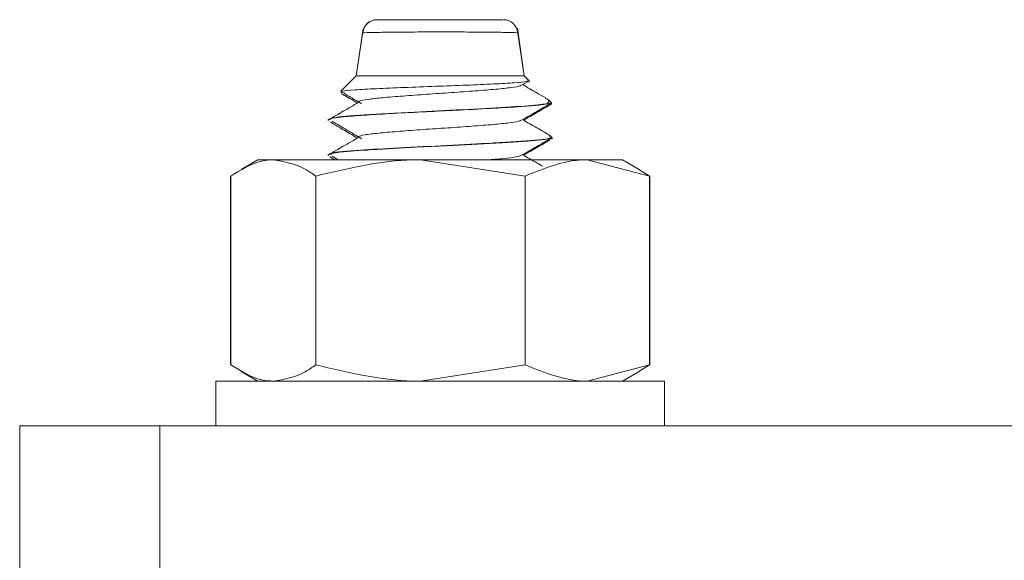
# Model space of a CAD drawing. Header units: millimetres. Extents: x -336 to 487, y -1247 to -28.
# Tile 19 of 49: x -336 to -301, y -451 to -432. Entities that reach past the tile are written whole.
import ezdxf

# ---------------------------------------------------------------- set-up
doc = ezdxf.new("R2010")
doc.units = ezdxf.units.MM

msp = doc.modelspace()

# ---------------------------------------------------------------- linework, layer by layer
at = {"color": 7, "linetype": 'Continuous', "lineweight": 15}
for p, q in [((-322.941, -431.811), (-318.441, -431.811)), ((-323.434, -432.142), (-323.682, -433.811)), ((-323.433, -432.163), (-323.682, -433.811)), ((-317.683, -433.811), (-317.93, -432.136)), ((-317.682, -433.811), (-317.926, -432.117)), ((-323.682, -433.811), (-324.228, -434.357)), ((-317.682, -433.811), (-323.682, -433.811)), ((-317.776, -434.151), (-317.546, -434.017)), ((-317.517, -433.976), (-317.682, -433.811)), ((-317.502, -433.991), (-317.517, -433.976)), ((-317.517, -434.039), (-317.488, -434.021)), ((-324.233, -434.399), (-324.1, -434.416)), ((-316.823, -434.811), (-316.88, -434.811)), ((-316.716, -434.777), (-316.836, -434.656)), ((-316.751, -434.789), (-316.824, -434.811)), ((-316.807, -434.837), (-316.694, -434.811)), ((-316.706, -434.787), (-316.716, -434.777)), ((-324.682, -435.373), (-324.682, -435.383)), ((-324.682, -435.41), (-324.682, -435.421)), ((-316.741, -436.035), (-316.778, -436.045)), ((-316.737, -436.06), (-316.73, -436.046)), ((-316.713, -436.072), (-316.692, -436.06)), ((-316.682, -436.008), (-316.682, -435.998)), ((-316.682, -436.046), (-316.682, -436.035)), ((-327.182, -436.811), (-327.786, -437.159)), ((-326.629, -436.811), (-327.182, -436.811)), ((-321.384, -436.811), (-326.629, -436.811)), ((-324.682, -436.623), (-324.682, -436.633)), ((-324.682, -436.661), (-324.682, -436.67)), ((-324.618, -436.706), (-324.44, -436.811)), ((-324.532, -436.687), (-324.325, -436.811)), ((-317.654, -437.391), (-321.384, -436.811)), ((-315.437, -436.811), (-321.384, -436.811)), ((-313.22, -437.391), (-315.437, -436.811)), ((-314.182, -436.811), (-315.437, -436.811)), ((-313.578, -437.159), (-314.182, -436.811)), ((-313.22, -437.391), (-313.591, -437.153)), ((-328.163, -444.13), (-328.163, -437.391)), ((-328.144, -444.13), (-328.144, -437.391)), ((-325.115, -444.13), (-325.115, -437.391)), ((-317.654, -444.13), (-317.654, -437.391)), ((-313.22, -444.13), (-313.22, -437.391)), ((-313.201, -444.13), (-313.201, -437.391)), ((-317.654, -444.13), (-321.384, -444.711)), ((-313.22, -444.13), (-315.437, -444.711)), ((-313.22, -444.13), (-313.591, -444.368)), ((-327.786, -444.362), (-327.182, -444.711)), ((-314.182, -444.711), (-313.578, -444.362)), ((-328.682, -444.711), (-328.682, -446.311)), ((-320.682, -444.711), (-328.682, -444.711)), ((-312.682, -444.711), (-320.682, -444.711)), ((-312.682, -446.311), (-312.682, -444.711)), ((-335.682, -452.311), (-335.682, -446.311)), ((-335.682, -446.311), (-330.682, -446.311)), ((-330.682, -446.311), (-330.682, -452.311)), ((-215.682, -446.311), (-330.682, -446.311))]:
    msp.add_line(p, q, dxfattribs=at)
at = {"color": 7, "linetype": 'Continuous', "lineweight": 15, "flags": 128}
msp.add_lwpolyline([(-324.655, -436.633), (-324.651, -436.609), (-324.563, -436.585), (-324.279, -436.543), (-323.585, -436.482), (-323.381, -436.468), (-323.273, -436.462), (-323.246, -436.46), (-323.243, -436.46), (-323.242, -436.46), (-323.242, -436.46), (-323.241, -436.46), (-323.241, -436.46), (-323.241, -436.46), (-323.241, -436.46), (-323.241, -436.46), (-323.241, -436.46), (-323.239, -436.459), (-323.236, -436.459), (-323.22, -436.458), (-322.933, -436.44), (-321.561, -436.364), (-320.446, -436.309), (-319.554, -436.264), (-318.268, -436.191), (-317.571, -436.144), (-317.303, -436.121), (-316.952, -436.082), (-316.688, -436.019), (-316.691, -436.008)], dxfattribs=at)
at = {"color": 7, "linetype": 'Continuous', "lineweight": 15}
for centre, start, end in [((-322.942, -432.311), 90, 176.6452), ((-322.939, -432.311), 89.9749, 175.9651), ((-318.422, -432.311), 4.1528, 90.0222), ((-318.416, -432.311), 4.114, 90.0008)]:
    msp.add_arc(centre, 0.5, start, end, dxfattribs=at)
at = {"color": 7, "linetype": 'Continuous', "lineweight": 0}
msp.add_open_spline([(-317.959, -432.281), (-317.956, -432.279), (-317.947, -432.275), (-318.281, -432.265), (-318.88, -432.256), (-319.692, -432.25), (-320.522, -432.248), (-321.357, -432.249), (-322.148, -432.254), (-322.874, -432.262), (-323.311, -432.273), (-323.495, -432.28), (-323.439, -432.282), (-323.439, -432.282)], degree=3, knots=[0, 0, 0, 0, 0.068517, 0.174787, 0.280392, 0.386226, 0.492002, 0.566176, 0.672541, 0.780303, 0.889294, 0.998674, 1, 1, 1, 1], dxfattribs=at)
at = {"color": 7, "linetype": 'Continuous', "lineweight": 15}
for points, knots in [([(-317.557, -433.999), (-317.563, -434.006), (-317.583, -434.028), (-318, -434.065), (-318.743, -434.104), (-319.735, -434.149), (-320.853, -434.189), (-321.983, -434.232), (-322.999, -434.274), (-323.765, -434.314), (-324.2, -434.352), (-324.203, -434.373), (-324.204, -434.381)], [0, 0, 0, 0, 0.055232, 0.160934, 0.267051, 0.374772, 0.484168, 0.593956, 0.70661, 0.819206, 0.934395, 1, 1, 1, 1]), ([(-316.918, -434.603), (-317.024, -434.542), (-317.297, -434.384), (-317.57, -434.225), (-317.737, -434.128)], [0, 0, 0, 0, 0.387914, 1, 1, 1, 1]), ([(-324.207, -434.447), (-324.166, -434.471), (-323.974, -434.583), (-323.783, -434.695), (-323.633, -434.783)], [0, 0, 0, 0, 0.212731, 1, 1, 1, 1]), ([(-324.112, -434.437), (-324.077, -434.458), (-323.868, -434.582), (-323.66, -434.707), (-323.486, -434.81)], [0, 0, 0, 0, 0.165343, 1, 1, 1, 1]), ([(-317.805, -434.151), (-317.808, -434.158), (-317.822, -434.184), (-318.118, -434.234), (-318.665, -434.292), (-319.413, -434.352), (-320.271, -434.415), (-321.17, -434.472), (-322.021, -434.535), (-322.753, -434.594), (-323.29, -434.653), (-323.6, -434.714), (-323.59, -434.75), (-323.586, -434.766)], [0, 0, 0, 0, 0.032932, 0.132012, 0.229242, 0.327329, 0.426156, 0.522908, 0.621852, 0.719666, 0.817147, 0.916182, 1, 1, 1, 1]), ([(-324.678, -435.383), (-324.655, -435.367), (-324.603, -435.33), (-324.12, -435.271), (-323.338, -435.214), (-322.343, -435.155), (-321.237, -435.097), (-320.037, -435.04), (-318.9, -434.98), (-317.944, -434.923), (-317.212, -434.868), (-316.959, -434.831), (-316.823, -434.811)], [0, 0, 0, 0, 0.086967, 0.198509, 0.298259, 0.397525, 0.503531, 0.594507, 0.708439, 0.809043, 0.897418, 1, 1, 1, 1]), ([(-323.602, -434.765), (-323.781, -434.869), (-324.137, -435.077), (-324.492, -435.284), (-324.67, -435.388)], [0, 0, 0, 0, 0.499934, 1, 1, 1, 1]), ([(-316.88, -434.811), (-316.978, -434.824), (-317.283, -434.867), (-318.266, -434.934), (-319.866, -435.023), (-321.736, -435.11), (-323.473, -435.209), (-324.561, -435.297), (-324.601, -435.352), (-324.617, -435.373)], [0, 0, 0, 0, 0.07079, 0.221739, 0.375222, 0.526076, 0.705791, 0.884496, 1, 1, 1, 1]), ([(-317.776, -435.401), (-317.597, -435.297), (-317.238, -435.088), (-316.878, -434.88), (-316.698, -434.776)], [0, 0, 0, 0, 0.4997762, 1, 1, 1, 1]), ([(-317.705, -435.397), (-317.547, -435.306), (-317.215, -435.113), (-316.883, -434.92), (-316.708, -434.819)], [0, 0, 0, 0, 0.473914, 1, 1, 1, 1]), ([(-316.88, -434.811), (-316.803, -434.759), (-316.71, -434.698), (-316.896, -434.631), (-316.927, -434.619)], [0, 0, 0, 0, 0.829261, 1, 1, 1, 1]), ([(-324.618, -435.456), (-324.44, -435.56), (-324.111, -435.752), (-323.783, -435.945), (-323.633, -436.033)], [0, 0, 0, 0, 0.541094, 1, 1, 1, 1]), ([(-324.532, -435.437), (-324.357, -435.541), (-324.008, -435.749), (-323.66, -435.957), (-323.486, -436.06)], [0, 0, 0, 0, 0.500065, 1, 1, 1, 1]), ([(-317.806, -435.401), (-317.824, -435.413), (-317.873, -435.445), (-318.245, -435.501), (-318.853, -435.557), (-319.637, -435.62), (-320.515, -435.681), (-321.409, -435.738), (-322.233, -435.802), (-322.922, -435.859), (-323.394, -435.921), (-323.626, -435.974), (-323.585, -436.005), (-323.57, -436.016)], [0, 0, 0, 0, 0.06044, 0.159446, 0.256232, 0.354979, 0.453224, 0.550334, 0.649432, 0.746463, 0.844808, 0.943486, 1, 1, 1, 1]), ([(-316.697, -435.982), (-316.876, -435.878), (-317.223, -435.677), (-317.57, -435.475), (-317.737, -435.378)], [0, 0, 0, 0, 0.518228, 1, 1, 1, 1]), ([(-323.602, -436.015), (-323.781, -436.119), (-324.137, -436.327), (-324.492, -436.534), (-324.67, -436.638)], [0, 0, 0, 0, 0.499934, 1, 1, 1, 1]), ([(-316.788, -435.981), (-316.746, -435.994), (-316.603, -436.041), (-317.336, -436.125), (-318.84, -436.219), (-320.658, -436.31), (-322.386, -436.396), (-323.842, -436.484), (-324.691, -436.563), (-324.589, -436.61), (-324.56, -436.623)], [0, 0, 0, 0, 0.064662, 0.222443, 0.378312, 0.511819, 0.645197, 0.777961, 0.935558, 1, 1, 1, 1]), ([(-317.776, -436.651), (-317.597, -436.547), (-317.238, -436.338), (-316.878, -436.13), (-316.698, -436.026)], [0, 0, 0, 0, 0.499776, 1, 1, 1, 1]), ([(-317.705, -436.647), (-317.547, -436.556), (-317.235, -436.375), (-316.924, -436.194), (-316.77, -436.104)], [0, 0, 0, 0, 0.5049701, 1, 1, 1, 1]), ([(-326.629, -436.811), (-326.767, -436.819), (-327.28, -436.851), (-327.779, -437.163), (-328.144, -437.391)], [0, 0, 0, 0, 0.268634, 1, 1, 1, 1]), ([(-325.115, -437.391), (-325.242, -437.304), (-325.736, -436.963), (-326.249, -436.876), (-326.629, -436.811)], [0, 0, 0, 0, 0.2575513, 1, 1, 1, 1]), ([(-321.384, -436.811), (-321.473, -436.811), (-322.733, -436.82), (-323.967, -437.116), (-325.115, -437.391)], [0, 0, 0, 0, 0.070215, 1, 1, 1, 1]), ([(-317.786, -436.65), (-317.833, -436.668), (-317.931, -436.707), (-318.342, -436.762), (-318.748, -436.796), (-318.923, -436.811)], [0, 0, 0, 0, 0.337497, 0.714802, 1, 1, 1, 1]), ([(-317.026, -437.041), (-317.096, -437), (-317.333, -436.863), (-317.57, -436.725), (-317.737, -436.628)], [0, 0, 0, 0, 0.294712, 1, 1, 1, 1]), ([(-315.437, -436.811), (-315.49, -436.811), (-316.238, -436.82), (-316.972, -437.116), (-317.654, -437.391)], [0, 0, 0, 0, 0.070215, 1, 1, 1, 1]), ([(-326.629, -444.711), (-326.767, -444.702), (-327.28, -444.67), (-327.779, -444.358), (-328.144, -444.13)], [0, 0, 0, 0, 0.268634, 1, 1, 1, 1]), ([(-325.115, -444.13), (-325.242, -444.218), (-325.736, -444.558), (-326.249, -444.646), (-326.629, -444.711)], [0, 0, 0, 0, 0.2575513, 1, 1, 1, 1]), ([(-321.384, -444.711), (-321.473, -444.71), (-322.733, -444.702), (-323.967, -444.406), (-325.115, -444.13)], [0, 0, 0, 0, 0.0702148, 1, 1, 1, 1]), ([(-315.437, -444.711), (-315.49, -444.71), (-316.238, -444.702), (-316.972, -444.406), (-317.654, -444.13)], [0, 0, 0, 0, 0.070215, 1, 1, 1, 1])]:
    msp.add_open_spline(points, degree=3, knots=knots, dxfattribs=at)

doc.saveas('drawing.dxf')
